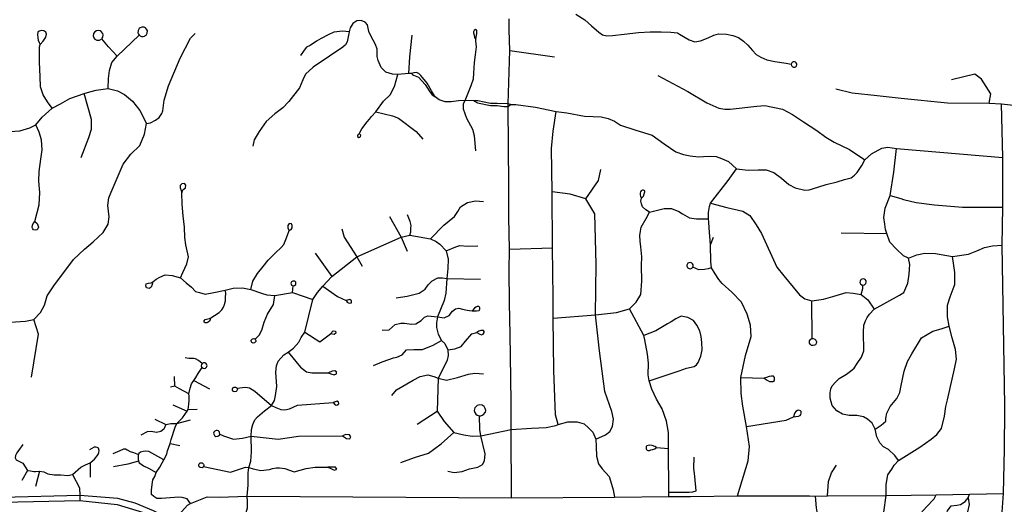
# Model space of a CAD drawing. Header units: millimetres. Extents: x 35 to 72953, y -43 to 70184.
# Tile 110 of 204: x 37897 to 41073, y 41912 to 43474. Entities that reach past the tile are written whole.
import ezdxf

# ---------------------------------------------------------------- set-up
doc = ezdxf.new("R2010")
doc.units = ezdxf.units.MM
doc.layers.add('roads_3', color=3, linetype='Continuous')

msp = doc.modelspace()

# ---------------------------------------------------------------- linework, layer by layer
at = {"layer": 'roads_3'}
for points in [[(39690.41, 43491.89), (39719.71, 43473.83), (39740.68, 43455), (39764.19, 43433.85), (39776.69, 43425.34), (39790.61, 43422.85), (39808.46, 43423.05), (39846.67, 43427.7), (39892.72, 43433.43), (39929.85, 43435.77), (39966.1, 43435.27), (39996.44, 43434.41), (40018.94, 43431.59), (40025.01, 43427.86), (40056.09, 43409.41), (40074.12, 43403.56), (40092.33, 43405.9), (40117.14, 43415.68), (40135.16, 43425.12), (40150.33, 43429.21), (40176.4, 43428.17), (40196.93, 43423.75), (40215.5, 43417.55), (40231.76, 43405.31), (40244.98, 43392.17), (40260.36, 43374.96), (40272.15, 43362.53), (40287.51, 43353.3), (40306.98, 43345.5), (40332.15, 43340.02), (40368.75, 43334.19), (40385.4, 43330.94)], [(38282.01, 43425.02), (38284.04, 43423.2), (38285.45, 43422.25), (38289.31, 43420.64), (38294.55, 43420.16), (38299.03, 43421.22), (38300.65, 43421.97), (38304.14, 43424.57), (38307.04, 43428.56), (38308.1, 43431.31), (38308.38, 43438.3), (38305.79, 43444.3), (38302.04, 43447.97), (38297.94, 43449.97), (38290.83, 43450.49), (38285.42, 43448.52), (38282.2, 43445.97), (38278.57, 43439.74), (38278.2, 43432.56), (38279.04, 43429.7), (38280.03, 43427.69), (38282.01, 43425.02)], [(39160.27, 43300.96), (39152.24, 43301.36), (39116.82, 43297.34), (39098.65, 43299.33), (39077.44, 43305.35), (39063.07, 43320.45), (39052.59, 43342.8), (39049.5, 43355.97), (39049.18, 43378.95), (39044.55, 43394.87), (39029.75, 43422.73), (39022.66, 43436.81), (39018.03, 43457.64), (39010.64, 43466.21), (38998.01, 43472.02), (38984.16, 43471.09), (38971.55, 43462.5), (38962.64, 43448.4), (38959.66, 43435.1), (38952.36, 43402.8), (38947.89, 43393.56), (38938.92, 43385.39), (38896.32, 43356.7), (38843.7, 43321.75), (38818.36, 43299.34), (38810.33, 43281.01), (38798.61, 43254.22), (38764.22, 43210.27), (38745.12, 43190.36), (38719.41, 43170.98), (38691.64, 43146.6), (38669.5, 43114.11), (38653.09, 43087.05), (38648.64, 43066.51)], [(39482.92, 41932.67), (39481.73, 42152.77), (39481.53, 42239.79), (39480.69, 42318.07), (39478.19, 42458.93), (39477, 42561.56), (39475.5, 42665.69), (39476.75, 42734.11), (39474.62, 42836.08), (39473.91, 42939.37), (39472.69, 43194.58), (39472.24, 43203.26), (39477.35, 43375.29), (39475.73, 43441.36), (39474.98, 43476.92)], [(37962.69, 43394.39), (37972.02, 43404.99), (37980.58, 43418.5), (37982.71, 43427.38), (37980.57, 43433.78), (37974.14, 43438.04), (37966.64, 43439.1), (37958.96, 43437.85), (37955.58, 43434.11), (37953.79, 43426.65), (37955.41, 43415.46), (37956.49, 43408.53), (37959.17, 43400.72), (37962.69, 43394.39)], [(38161.08, 43412.44), (38162.96, 43414.69), (38164.72, 43418.04), (38165.6, 43425.74), (38164.29, 43430.24), (38159.31, 43436.34), (38156.33, 43438.08), (38150.34, 43439.44), (38144.77, 43438.62), (38139.17, 43435.36), (38135.21, 43429.8), (38133.98, 43422.51), (38135.76, 43416.28), (38139.23, 43411.85), (38145.15, 43408.51), (38153.52, 43408.24), (38161.08, 43412.44)], [(38182.05, 43252.38), (38183.39, 43284.54), (38185.87, 43310.66), (38194.06, 43336.25), (38211.1, 43356.79), (38282.01, 43425.02)], [(38305.98, 43140.11), (38318.66, 43142.15), (38334.18, 43150.45), (38346.67, 43159.51), (38354.87, 43171.45), (38357.94, 43180.79), (38362.59, 43215.39), (38376.48, 43261.52), (38414.44, 43350.56), (38447.96, 43415.08), (38462.39, 43429.63)], [(38959.66, 43435.1), (38937.31, 43437.71), (38909.83, 43433.86), (38891.82, 43425.31), (38869.05, 43413.39), (38853.45, 43404.85), (38833.22, 43391.24), (38822.22, 43385.82), (38813.75, 43376.17), (38802.68, 43358.72)], [(39152.24, 43301.36), (39155.06, 43354.28), (39162.04, 43424.69)], [(39368.15, 43411.03), (39368.84, 43417.1), (39371.09, 43430.67), (39371.59, 43440.21), (39366.79, 43442.72), (39362.01, 43439.45), (39360.49, 43435.68), (39360.5, 43431.65), (39362.26, 43424.63), (39363.78, 43417.59), (39368.15, 43411.03)], [(38001.65, 43189.04), (37986.08, 43209.92), (37972.14, 43232.47), (37963.91, 43258.41), (37962.28, 43291.63), (37960.64, 43338), (37960.61, 43387.22), (37962.69, 43394.39)], [(38211.1, 43356.79), (38183.32, 43386.87), (38161.08, 43412.44)], [(39368.2, 43051.54), (39363.31, 43100.07), (39357.74, 43119.91), (39338.53, 43155.32), (39328.66, 43185.59), (39328.13, 43203.93), (39333.91, 43213.67), (39352.81, 43262.8), (39360.62, 43284.17), (39361.87, 43302.52), (39363.1, 43336.18), (39366.61, 43361.56), (39370.5, 43386.79), (39367.59, 43406.03), (39368.15, 43411.03)], [(39477.35, 43375.29), (39621.66, 43354.75)], [(40387.27, 43335.49), (40385.95, 43333.15), (40385.4, 43330.94), (40385.83, 43327.02), (40386.72, 43325.17), (40388.28, 43323.29), (40392.58, 43321.08), (40396.59, 43321.15), (40399.83, 43322.68), (40401.28, 43324.02), (40402.75, 43326.34), (40403.46, 43329.16), (40403.1, 43332.58), (40401.54, 43335.54), (40399.08, 43337.68), (40396.22, 43338.78), (40393.52, 43338.92), (40391.66, 43338.53), (40389.72, 43337.65), (40388.14, 43336.44), (40387.27, 43335.49)], [(38992.56, 43106.28), (38993.61, 43110.43), (38999.85, 43122.7), (39016.93, 43145.17), (39024.47, 43153.81), (39031.78, 43162.51), (39045.24, 43177.71), (39070.3, 43211.41), (39091.35, 43232.21), (39105.07, 43259.41), (39116.82, 43297.34)], [(39236.55, 43225.2), (39231.78, 43234.57), (39224.99, 43245.06), (39211.01, 43269.76), (39190.82, 43294.8), (39183.61, 43300.89), (39175.64, 43303.66), (39168.35, 43303.63), (39160.27, 43300.96)], [(39160.27, 43300.96), (39163.97, 43297.41), (39166.51, 43295.57), (39182.61, 43288.96), (39204.79, 43265.54), (39219.83, 43241.42), (39227.05, 43231.73), (39236.55, 43225.2)], [(39954.94, 43294.5), (40051.67, 43242.9), (40112.76, 43206.89), (40151.35, 43188.8), (40171.34, 43185.98), (40188.35, 43185.5), (40274.34, 43195.48), (40300.58, 43197.46), (40357.45, 43185.55), (40389.16, 43168.41), (40425.06, 43144.81), (40468.12, 43116.95), (40497.06, 43095.48), (40523.85, 43079.69), (40573.15, 43055.76), (40622.33, 43022.86)], [(41024.07, 43204.8), (41029.62, 43234.99), (40998.92, 43282.29), (40977.33, 43298.66), (40902.45, 43281.05)], [(37864.81, 43114.33), (37896.71, 43115.96), (37929.52, 43125.78), (37948.95, 43135.5), (37968.89, 43159.73), (38001.65, 43189.04), (38028.04, 43203.38), (38058.74, 43220.09), (38104.86, 43236.04), (38122.89, 43242.32), (38143.05, 43247.49), (38166.26, 43250.71), (38182.05, 43252.38), (38212.23, 43244.59), (38234.91, 43233.23), (38260.99, 43211.39), (38284.58, 43181.74), (38305.98, 43140.11)], [(38094.4, 43030.16), (38119.52, 43094.7), (38127.9, 43121.19), (38128.41, 43152.1), (38104.86, 43236.04)], [(39333.91, 43213.67), (39312.39, 43212.63), (39288.59, 43209.06), (39269.3, 43209.48), (39249.3, 43216.16), (39236.55, 43225.2)], [(40529.48, 43251.22), (40581.72, 43238.41), (40662.07, 43230.5), (40740.1, 43221.33), (40889.5, 43205.98), (41024.07, 43204.8), (41063.65, 43203.61), (41130.55, 43195.42), (41192.57, 43178.66), (41221.76, 43205.67), (41240.62, 43232.18)], [(39361.22, 43212.57), (39333.91, 43213.67)], [(39472.24, 43203.26), (39436.71, 43204.21), (39415.76, 43204.69), (39373.87, 43213.17), (39361.22, 43212.57)], [(39361.22, 43212.57), (39372.98, 43206.24), (39414.97, 43197.74), (39436.56, 43197.24), (39458.72, 43194.21), (39472.69, 43194.58)], [(39472.69, 43194.58), (39479.91, 43200.69), (39472.24, 43203.26)], [(39479.91, 43200.69), (39496.75, 43200.95), (39560.15, 43192.11), (39627.24, 43178.44), (39661.85, 43173.99), (39718.45, 43163.37), (39746.83, 43161.98), (39772.19, 43160.76), (39794.68, 43155.8), (39814.87, 43146.76), (39834.69, 43134.87), (39884.52, 43118.57), (39936.86, 43102.2), (39975.24, 43074.41), (40013.16, 43048.25), (40037.86, 43040.01), (40058.92, 43035.91), (40085.62, 43032.73), (40102.46, 43033.75), (40124.9, 43034.8), (40143, 43033.09), (40160.3, 43027.2), (40182.53, 43016.79), (40208.65, 42993.06), (40246.37, 42989), (40278.15, 42990.8), (40304.57, 42990.12), (40328.85, 42981.44), (40353.69, 42962.98), (40377.27, 42943.29), (40397.99, 42932.11), (40428.71, 42925.03), (40442.63, 42925.4), (40454.06, 42929.14), (40497.96, 42943.21), (40533.11, 42951.28), (40557.57, 42958.91), (40578.1, 42964.79), (40588.8, 42973.33), (40598.07, 42982.22), (40613.06, 43004.26), (40622.33, 43022.86), (40644.16, 43041.78), (40677.22, 43059.91), (40696.94, 43063.01), (40724.34, 43059.27), (41067.32, 43030.52)], [(41112.61, 40517.16), (41110.98, 40585.51), (41104.32, 40732.92), (41094.99, 41015.6), (41087.91, 41273.23), (41082.11, 41393.45), (41082.49, 41471.96), (41080.47, 41523.43), (41070.99, 41596.05), (41064.6, 41656.96), (41063.25, 41677.51), (41061.04, 41711.16), (41058.94, 41743.18), (41059.95, 41781), (41060.76, 41811.19), (41070.11, 41946.42), (41072.83, 42089.03), (41074.1, 42217.17), (41074.24, 42230.64), (41066.11, 42747.56), (41067.38, 42870.33), (41067.32, 43030.52), (41063.65, 43203.61)], [(39045.24, 43177.71), (39098.97, 43163.96), (39117.95, 43156.66), (39175, 43113.52), (39196.51, 43088.9)], [(39633.28, 42169.07), (39625.09, 42200.02), (39619.26, 42343.57), (39617.75, 42511.93), (39617.03, 42579.76), (39615.4, 42738.61), (39614.14, 42918.83), (39612.33, 43058.62), (39617.64, 43114.77), (39627.24, 43178.44)], [(37866.5, 42499.36), (37915.4, 42501.85), (37942.28, 42508.16), (37964.19, 42530.22), (37977.05, 42554.21), (37985.24, 42584.25), (38006.71, 42616.33), (38069.85, 42701.3), (38105.89, 42734.73), (38133.55, 42758.03), (38165.84, 42788.26), (38182.43, 42815.63), (38185.44, 42839.26), (38180.95, 42875.33), (38184.15, 42900.38), (38191.16, 42918.78), (38230.39, 43008.5), (38255.53, 43040.32), (38284.25, 43069.05), (38299.41, 43104.85), (38305.98, 43140.11)], [(37945.51, 42823.2), (37952.8, 42816.96), (37955.3, 42811.63), (37957.27, 42805.41), (37955.49, 42799.9), (37951.74, 42797.06), (37946.21, 42795.82), (37941.39, 42797.23), (37938.89, 42799.72), (37937.09, 42804.69), (37937.92, 42811.59), (37940.13, 42817.66), (37945.51, 42823.2), (37959.82, 42877.76), (37962.01, 42917.39), (37958.78, 42953.28), (37959.12, 42985.26), (37965.16, 43024.89), (37969.6, 43054.73), (37966.72, 43087.25), (37959.03, 43112.3), (37948.95, 43135.5)], [(38992.56, 43106.28), (38989.42, 43105.44), (38986.85, 43103.48), (38985.86, 43100.37), (38986.67, 43097.51), (38990.63, 43094.99), (38993.86, 43095.58), (38996.17, 43097.94), (38996.58, 43101.67), (38992.56, 43106.28)], [(40730.93, 42053.17), (40719.36, 42069.14), (40698.47, 42088.08), (40683.07, 42096.99), (40670.97, 42110.29), (40660.88, 42129.61), (40655.91, 42154.55), (40646.19, 42172.97), (40631.15, 42186.44), (40618.33, 42193.9), (40596.88, 42197.55), (40571.95, 42198.08), (40550.33, 42202.44), (40532.37, 42213), (40517.34, 42230.66), (40510.72, 42253.62), (40511.07, 42271.66), (40512.53, 42284.43), (40517.46, 42294.27), (40527.88, 42305.41), (40540.01, 42317.54), (40563.51, 42331.41), (40576.95, 42340.59), (40587.83, 42350.47), (40598.28, 42365.35), (40611.74, 42386.12), (40619.5, 42406.88), (40618.19, 42467.14), (40619.29, 42489.11), (40625.1, 42503.03), (40630.4, 42513.73), (40637.38, 42524.82), (40652.26, 42541.12), (40734.74, 42586.35), (40748.57, 42595.04), (40761.16, 42624.45), (40765.93, 42654.35), (40766.43, 42670.19), (40767.52, 42685.28), (40763.39, 42705.02), (40747.45, 42713.39), (40724.7, 42734.72), (40702.96, 42757.57), (40694.09, 42784.49), (40689.33, 42797.94), (40687, 42815.52), (40683.94, 42836.31), (40688.73, 42866.7), (40704.65, 42907.05), (40716.4, 42982.34), (40724.34, 43059.27)], [(39722.47, 42896.71), (39763.35, 42955.81), (39771.06, 42991.04)], [(40211.93, 41938.7), (40246.29, 42051.75), (40250.21, 42098.57), (40241.28, 42162.94), (40229.4, 42228.16), (40223.95, 42268.93), (40223.06, 42320.83), (40237.31, 42391.49), (40255.93, 42453.11), (40253.34, 42489.57), (40243.05, 42524.55), (40225.06, 42563.55), (40193.41, 42596.07), (40162.07, 42624.27), (40151.53, 42637.05), (40140.01, 42655.42), (40127.75, 42674.35), (40125.73, 42693.84), (40124.49, 42748.15), (40121.04, 42803.16), (40119.12, 42821.02), (40118.08, 42832.4), (40117.94, 42852.56), (40121.32, 42872.2), (40125.1, 42883.12), (40182.14, 42955.53), (40208.65, 42993.06)], [(38414.92, 42642.31), (38422.86, 42658.78), (38435.59, 42687.57), (38440.67, 42710.11), (38432.99, 42748.46), (38429.34, 42771.9), (38427.68, 42805.36), (38423.96, 42841.78), (38420.38, 42879.61), (38419.69, 42915.62), (38423.17, 42925.36), (38431.25, 42931.91), (38432.25, 42940.45), (38427.7, 42945.97), (38420.12, 42944.96), (38414.07, 42939.93), (38414.58, 42931.9), (38417.46, 42924.08), (38419.69, 42915.62)], [(39722.47, 42896.71), (39672.55, 42912.36), (39614.14, 42918.83)], [(39902.67, 42899.18), (39908.34, 42905.12), (39911.36, 42912.79), (39913.5, 42919.07), (39912.99, 42922.08), (39911.23, 42923.96), (39908.32, 42924.59), (39905.17, 42924.21), (39901.13, 42922.7), (39899.11, 42919.81), (39897.86, 42914.91), (39897.86, 42909.76), (39899.5, 42905.49), (39900.64, 42902.23), (39902.67, 42899.18)], [(40704.65, 42907.05), (40738.45, 42898.01), (40747.88, 42894.27), (40788.2, 42884.65), (40847.02, 42877.87), (40938.12, 42870.33), (41067.38, 42870.33)], [(39222.05, 42767.41), (39264.95, 42811.73), (39299.56, 42839.49), (39309.37, 42855.49), (39318.64, 42870.77), (39340.76, 42884.65), (39367.25, 42890.82), (39392.65, 42888.35)], [(39754.68, 42121.34), (39786.16, 42135.61), (39799.78, 42146.85), (39808.64, 42162.92), (39812.37, 42185.84), (39806.99, 42210.71), (39784.52, 42274.98), (39767.2, 42406.92), (39754.13, 42522.24), (39755.89, 42686.42), (39751.36, 42847.9), (39722.47, 42896.71)], [(39928.56, 42853.34), (39916.21, 42861.03), (39905.72, 42870.82), (39901.92, 42880.49), (39900.28, 42889.28), (39902.67, 42899.18)], [(40125.1, 42883.12), (40177.4, 42869.27), (40229.35, 42857.39), (40252.03, 42842.66), (40272.6, 42812.65), (40289.05, 42785.3), (40338.29, 42676.48), (40361.37, 42648.92), (40391.67, 42612.3), (40411.76, 42587.69), (40429.54, 42574.03), (40451.28, 42567.67)], [(36283.29, 42864.18), (36464.51, 42617.13), (36634.86, 42380.63), (36689.82, 42318.75), (36766.9, 42253.56), (36988.34, 42139.87), (37247.71, 42016.82), (37264.05, 42010.13), (37330.74, 41979.32), (37381.33, 41959.98), (37391.87, 41956.59), (37423.4, 41946.43), (37482.46, 41930.28), (37525.72, 41922.32), (37574.66, 41915.69), (37656.14, 41911.9), (37680.65, 41912.69), (37840.64, 41918.63), (38090.38, 41924.41), (38211.51, 41911.05), (38320.6, 41877.96), (38385.06, 41840.25)], [(38391.71, 41857.44), (38328.69, 41891.17), (38268.66, 41915.42), (38213.6, 41930.26), (38090.8, 41939.83), (37840.36, 41934.02), (37688.47, 41932.56), (37664.25, 41932.3), (37577.34, 41936.94), (37530.35, 41943.18), (37482.77, 41953.64), (37438.25, 41965.31), (37427.38, 41968.76), (37414.47, 41972.87), (37408.97, 41974.62), (37366.97, 41988.67), (37260.65, 42039.02), (36995.2, 42162.62), (36881.26, 42215.62), (36780.25, 42269.43), (36705.09, 42332.09), (36651.74, 42390.75), (36481.04, 42630.04), (36296.04, 42872.92)], [(39155.27, 42779.45), (39157.82, 42790.25), (39158.56, 42802.31), (39159.06, 42811.23), (39156.27, 42823.66), (39147.31, 42845.18)], [(39754.13, 42522.24), (39821.77, 42530.09), (39863.81, 42541.93), (39884.87, 42563.31), (39900.24, 42588.19), (39903.74, 42631.42), (39902.18, 42681.93), (39903.08, 42709.62), (39900.03, 42742.16), (39898.07, 42760.65), (39897.05, 42778.66), (39899.11, 42792.19), (39900.81, 42805.05), (39917.2, 42832.9), (39928.56, 42853.34)], [(39928.56, 42853.34), (39949.7, 42859.67), (39974.94, 42866.1), (39998.81, 42866), (40022.93, 42855.47), (40034.42, 42848.44), (40056.9, 42835.89), (40080.12, 42831.99), (40118.08, 42832.4)], [(38642.15, 42603.98), (38649.14, 42631.42), (38663.59, 42655.98), (38682.03, 42679.09), (38698.57, 42699.49), (38721.3, 42723), (38739.99, 42740), (38748.51, 42749.43), (38755.54, 42765.44), (38760.51, 42779.43), (38766.05, 42794.51), (38771.96, 42798.23), (38775.58, 42803.66), (38775.63, 42811.1), (38772.87, 42816.47), (38765.93, 42817.15), (38761.49, 42811.09), (38761.22, 42801.79), (38766.05, 42794.51)], [(39089.49, 42839.29), (39127.19, 42772.81), (39146.04, 42728.49)], [(38935.47, 42799.77), (38943.07, 42773.65), (38984.01, 42709.37), (39001.2, 42679.25)], [(40546.76, 42786.95), (40694.09, 42784.49)], [(38630.67, 41938.3), (38633.31, 41973.52), (38633.63, 42013.34), (38635.7, 42030.52), (38642.41, 42050.76), (38644.59, 42080.58), (38642.96, 42131.89), (38643.89, 42152.85), (38648.92, 42169.15), (38655.48, 42184.27), (38663.56, 42193.98), (38686.21, 42213.47), (38708.54, 42230.87), (38718.25, 42246.41), (38721.82, 42262.98), (38726.34, 42292.13), (38723.27, 42337.85), (38724.64, 42358.07), (38730.32, 42373.53), (38748.35, 42393.51), (38762.1, 42402.7), (38779.64, 42415.65), (38796.66, 42434.12), (38804.1, 42449.59), (38816.58, 42467.06), (38841.74, 42572.6), (38856.87, 42594.71), (38874.03, 42614.83), (38903.79, 42646), (38984.01, 42709.37), (39127.19, 42772.81), (39155.27, 42779.45), (39222.05, 42767.41), (39239.63, 42758.72), (39251.5, 42750.94), (39271.97, 42728.63), (39278.52, 42702.6), (39278.01, 42672.22), (39274.13, 42639.69), (39271.44, 42592.74), (39265.6, 42569.15), (39244.73, 42516.14), (39241.43, 42496.96), (39241.44, 42481.69), (39246.82, 42460.54), (39257.11, 42439.44), (39267.92, 42429.97), (39277.78, 42409.56), (39278.68, 42391.92), (39275.52, 42376.97), (39265.18, 42353.6), (39246.7, 42318.31), (39243.32, 42211.83), (39265.6, 42178.66), (39296.63, 42143.32), (39329.51, 42136.24), (39356.53, 42131.74), (39383.85, 42132.1), (39481.73, 42152.77)], [(40124.49, 42748.15), (40134.22, 42773.68)], [(38849.71, 42721.84), (38903.79, 42646)], [(39271.97, 42728.63), (39303.48, 42742.08), (39316.33, 42746.16), (39340.62, 42744.41), (39374.69, 42744.73)], [(39476.75, 42734.11), (39615.4, 42738.61)], [(40763.39, 42705.02), (40790.36, 42716.45), (40815.86, 42722), (40850.96, 42720.02), (40905.24, 42710.9), (40957.15, 42718.12), (40984.41, 42729.2), (41008.64, 42739.78), (41034.64, 42745.58), (41066.11, 42747.56)], [(40067.42, 42676.27), (40068.28, 42678.02), (40068.77, 42679.84), (40068.67, 42683.73), (40067.06, 42687.33), (40064.62, 42689.76), (40062.99, 42690.67), (40058.81, 42691.58), (40054.84, 42690.76), (40051.89, 42688.82), (40050.54, 42687.27), (40049.55, 42685.5), (40048.82, 42682.79), (40048.86, 42679.94), (40049.39, 42677.96), (40050.77, 42675.48), (40052.47, 42673.73), (40054.01, 42672.7), (40056.55, 42671.75), (40059.28, 42671.49), (40061.99, 42672), (40064.43, 42673.17), (40065.64, 42674.12), (40066.58, 42675.1), (40067.42, 42676.27)], [(40676.41, 41832.86), (40691.96, 41939.71), (40691.4, 41975.68), (40696.81, 42006.35), (40709.49, 42025.19), (40717.24, 42037.82), (40730.93, 42053.17), (40800.34, 42095.58), (40836.58, 42122.16), (40854.96, 42136.62), (40870.15, 42156.31), (40879.97, 42195.94), (40884.3, 42226.84), (40889.56, 42248.27), (40911.4, 42348.28), (40918.18, 42379.82), (40915.53, 42411.34), (40904.86, 42449.05), (40894.95, 42485.79), (40889.74, 42515.95), (40888.93, 42554.34), (40897.45, 42580.39), (40907.27, 42606.17), (40912.95, 42620.88), (40912.44, 42659.41), (40909.3, 42681.27), (40905.24, 42710.9)], [(40127.75, 42674.35), (40117.47, 42670.55), (40105.68, 42668.58), (40087.47, 42668.12), (40067.42, 42676.27)], [(38326.45, 42629.37), (38323.43, 42620.32), (38320.4, 42612.29), (38314.2, 42607.96), (38306.12, 42609.97), (38303.24, 42615.79), (38304.75, 42622.83), (38312.32, 42625.35), (38320.89, 42625.85), (38326.45, 42629.37), (38336.31, 42638.15), (38349.11, 42644.72), (38366.15, 42651.36), (38388.79, 42649.51), (38414.92, 42642.31), (38433.21, 42626.14), (38451.07, 42611.83), (38463.52, 42597.83), (38476.73, 42594.69), (38494.78, 42589.83), (38523.1, 42594.4), (38559.36, 42602.73), (38585.58, 42608.88), (38614.82, 42609.47), (38642.15, 42603.98), (38676.23, 42592.23), (38693.68, 42586.84), (38720.11, 42585.13), (38776.59, 42594.65), (38841.74, 42572.6)], [(38778.57, 42616.26), (38783.44, 42617.1), (38786.95, 42620.74), (38787.73, 42624.53), (38786.81, 42627.9), (38784.14, 42630.82), (38782.11, 42631.8), (38777.39, 42631.82), (38773.79, 42629.55), (38772.14, 42626.8), (38771.69, 42624.38), (38772.04, 42621.85), (38773.7, 42618.88), (38778.57, 42616.26)], [(39111.35, 42577.81), (39146.6, 42582.95), (39184.8, 42592.4), (39204.24, 42605.74), (39213.7, 42619.43), (39227.43, 42632.23), (39245.1, 42642.37), (39260.64, 42642.03), (39274.13, 42639.69), (39382.69, 42638.19)], [(40616.43, 42618.16), (40621.35, 42619.04), (40626.3, 42623.72), (40627.44, 42628.55), (40626.44, 42632.79), (40623.55, 42636.41), (40619.71, 42638.32), (40613.37, 42637.93), (40611.01, 42636.63), (40609.05, 42634.75), (40607.21, 42631.14), (40606.99, 42626.64), (40608.89, 42622.24), (40613.87, 42618.67), (40616.43, 42618.16)], [(38512.94, 42512.63), (38511.43, 42508.87), (38509.55, 42503.63), (38504.25, 42499.36), (38499.96, 42496.59), (38494.41, 42496.83), (38491.12, 42498.85), (38491.37, 42503.37), (38495.27, 42507.35), (38503.1, 42510.12), (38508.62, 42510.83), (38512.94, 42512.63), (38525.08, 42520.38), (38539.52, 42530.35), (38548.7, 42538.49), (38553.86, 42547.19), (38557.36, 42555.58), (38560.38, 42567.7), (38560.69, 42578.08), (38561.12, 42593.03), (38559.36, 42602.73)], [(38776.59, 42594.65), (38778.57, 42616.26)], [(38874.03, 42614.83), (38921.51, 42582.2), (38949.79, 42569.17), (38952.82, 42563.64), (38958.89, 42560.63), (38966.45, 42561.64), (38966.96, 42568.17), (38961.91, 42572.19), (38949.79, 42569.17)], [(40451.28, 42567.67), (40489.28, 42572.92), (40519.72, 42582.3), (40562.35, 42594.68), (40585.02, 42592.05), (40611.34, 42588.29), (40632.82, 42571), (40652.26, 42541.12)], [(40611.34, 42588.29), (40616.21, 42607.93), (40616.43, 42618.16)], [(38656.26, 42444.2), (38669.22, 42456.86), (38677.24, 42473.75), (38685.62, 42498.63), (38696.13, 42524.4), (38715.21, 42556.03), (38720.11, 42585.13)], [(40453.21, 42446.24), (40451.28, 42567.67)], [(39066.03, 42472.86), (39087.93, 42473.91), (39108.08, 42491.17), (39125.93, 42496.33), (39138.07, 42496.17), (39160.39, 42492.45), (39174.31, 42493.89), (39191.62, 42504.91), (39202.86, 42514.7), (39213.56, 42518.96), (39244.73, 42516.14), (39266.12, 42512.72), (39281.84, 42520.9), (39292.36, 42534.06), (39302.35, 42541.7), (39313.23, 42544.03), (39325.02, 42541.37), (39339.8, 42538.1), (39346.98, 42536.42), (39355.65, 42535.92)], [(39355.65, 42535.92), (39370.37, 42535.54), (39378.58, 42537.16), (39381.08, 42540.53), (39381.25, 42543.38), (39381.25, 42545.15), (39379.82, 42547.81), (39377.49, 42549.42), (39372.67, 42549.23), (39368.39, 42547.45), (39363.93, 42544.43), (39355.65, 42535.92)], [(39990.91, 41936.63), (39990.85, 41950.84), (39989.37, 42091.66), (39989.76, 42143.4), (39982.56, 42180.05), (39969.37, 42219.32), (39951.11, 42250.54), (39935.16, 42282.69), (39926.99, 42309.81), (39923.74, 42329.54), (39924.68, 42366.81), (39921.39, 42395.97), (39913.19, 42442.26), (39909.53, 42456.08), (39863.81, 42541.93)], [(37934.26, 42322.19), (37957.65, 42460.74), (37942.28, 42508.16)], [(39617.75, 42511.93), (39754.13, 42522.24)], [(39926.99, 42309.81), (40023.59, 42342.65), (40047.93, 42350.93), (40072.39, 42356.24), (40079.32, 42361.3), (40085.54, 42369.12), (40093.83, 42389.12), (40097.5, 42409.33), (40097.26, 42433.91), (40094.7, 42453.21), (40090.06, 42470.89), (40081.05, 42489.49), (40069.95, 42504.64), (40051.88, 42514.52), (40030.08, 42518), (40013.48, 42510.17), (39998.01, 42500.28), (39986.52, 42493.16), (39948.19, 42471.52), (39909.53, 42456.08)], [(38816.58, 42467.06), (38865.07, 42435.94), (38899.39, 42461.59), (38907.46, 42470.64), (38915.03, 42469.64), (38916.55, 42463.61), (38911.5, 42459.09), (38899.39, 42461.59)], [(39277.78, 42409.56), (39300.55, 42413.3), (39321.12, 42420.6), (39334.86, 42437.57), (39354.79, 42461.58), (39370.9, 42465.62), (39378.7, 42460.97), (39385.78, 42458.22), (39391.58, 42460.23), (39394.86, 42465.26), (39394.86, 42469.28), (39392.83, 42472.04), (39389.3, 42472.54), (39384.25, 42472.28), (39377.69, 42469.52), (39370.9, 42465.62)], [(40655.91, 42154.55), (40675.1, 42167.37), (40690.29, 42179.42), (40689.91, 42188.53), (40693.74, 42205.67), (40704.35, 42227.37), (40725.94, 42252.58), (40735.62, 42271.87), (40739.63, 42295.21), (40749.66, 42340.6), (40760.44, 42372.15), (40774.51, 42396.62), (40805.96, 42448.41), (40841.94, 42470.2), (40868.94, 42478), (40894.95, 42485.79)], [(38656.26, 42444.2), (38657.74, 42441.94), (38658.3, 42439.55), (38657.94, 42436.74), (38656.55, 42434.29), (38654.01, 42432.37), (38649.91, 42431.75), (38645.89, 42433.6), (38644.07, 42436.11), (38643.45, 42438.79), (38643.77, 42441.22), (38645, 42443.61), (38647.16, 42445.49), (38651.84, 42446.41), (38654.16, 42445.73), (38656.26, 42444.2)], [(39037.91, 42359.48), (39065.75, 42370.84), (39087.16, 42378.85), (39102.15, 42383.84), (39113.4, 42385.8), (39129.82, 42394.17), (39144.44, 42409.99), (39167.47, 42411.25), (39196.03, 42410.56), (39230.12, 42424.63), (39257.11, 42439.44)], [(40453.21, 42446.24), (40456.01, 42446.36), (40461.36, 42444.59), (40465.02, 42440.91), (40466.7, 42436.02), (40465.6, 42429.81), (40463.14, 42426.45), (40460.8, 42424.73), (40456.11, 42423.3), (40452.41, 42423.59), (40450.76, 42424.12), (40447.96, 42425.73), (40446.01, 42427.67), (40444.07, 42431.31), (40444.39, 42439.22), (40448.16, 42444.08), (40453.21, 42446.24)], [(38762.1, 42402.7), (38802.02, 42353.48), (38821.73, 42338.93), (38839.4, 42335.93), (38892.92, 42335.97), (38899.99, 42331.96), (38910.6, 42329.45), (38918.17, 42332.98), (38918.17, 42339.01), (38913.11, 42342.52), (38905.04, 42341), (38892.92, 42335.97)], [(38484.72, 42365.66), (38473.28, 42375.02), (38463.3, 42380.78), (38458.37, 42382.17), (38450.93, 42382.03), (38442.34, 42381.4), (38430.24, 42384.04)], [(38482.74, 42362.68), (38482.04, 42358.73), (38483.18, 42354.59), (38484.81, 42352.43), (38488.46, 42350.19), (38492.74, 42349.78), (38495.42, 42350.56), (38499.47, 42354.09), (38500.55, 42356.5), (38500.91, 42358.79), (38500.7, 42361.09), (38499.53, 42363.98), (38497.29, 42366.5), (38493.96, 42368.16), (38489.48, 42368.28), (38484.72, 42365.66), (38482.74, 42362.68)], [(38324.19, 41975.74), (38326.46, 41990.4), (38332.29, 42000.97), (38336.91, 42014.14), (38348.74, 42031.31), (38356.13, 42045.05), (38361.7, 42055.56), (38370.95, 42073.43), (38373.69, 42084.06), (38381.54, 42107.92), (38385.56, 42120.77), (38397.89, 42160.85), (38403.74, 42171.95), (38422.02, 42190.33), (38436.68, 42211.91), (38439.54, 42217.75), (38442.63, 42234.26), (38443.5, 42246.78), (38443.08, 42260.17), (38442.32, 42268.06), (38446.75, 42286.41), (38451.05, 42300.11), (38458.67, 42311), (38465.05, 42321.14), (38472.79, 42333.58), (38484.81, 42352.43)], [(38397.49, 42292.38), (38396.09, 42324.2)], [(38458.67, 42311), (38508.85, 42283.65)], [(39096.7, 42262.61), (39112.51, 42281.3), (39165.26, 42311.99), (39187.97, 42324.33), (39213, 42329.4), (39232.15, 42324.11), (39246.7, 42318.31), (39272.95, 42312.41), (39309, 42320.79), (39344.52, 42331.66), (39364.16, 42334.16), (39392.72, 42332.59)], [(40223.06, 42320.83), (40298.48, 42318.22)], [(40298.48, 42318.22), (40307.74, 42312.54), (40314.89, 42308.17), (40319.11, 42307.45), (40326.43, 42308), (40330.82, 42311.46), (40331.73, 42315.48), (40330.81, 42321.13), (40327.69, 42324.58), (40321.28, 42324.77), (40314.14, 42324.21), (40305.72, 42320.92), (40298.48, 42318.22)], [(38442.32, 42268.06), (38412.26, 42284.3), (38397.49, 42292.38), (38382.61, 42289.81)], [(38597.33, 42286.5), (38598.02, 42285.21), (38598.66, 42282.4), (38597.45, 42277.82), (38595.22, 42275.44), (38590.23, 42273.98), (38586.04, 42275.32), (38584.19, 42277), (38582.66, 42280.06), (38582.65, 42284.06), (38584.13, 42287.05), (38586.01, 42288.78), (38588.88, 42289.98), (38593.09, 42289.74), (38595.25, 42288.66), (38597.33, 42286.5)], [(38597.33, 42286.5), (38625.36, 42289.53), (38637.48, 42287.54), (38655.16, 42276.5), (38708.54, 42230.87), (38722.47, 42224.03), (38738.51, 42217.77), (38751.39, 42216.51), (38766.78, 42219.3), (38793.03, 42231.38), (38907.64, 42239.5), (38914.71, 42232.48), (38919.76, 42231.48), (38925.82, 42235.5), (38925.31, 42241.52), (38920.26, 42244.04), (38907.64, 42239.5)], [(38390.83, 42232.09), (38436.68, 42211.91)], [(38439.54, 42217.75), (38468.95, 42219.04)], [(39178.87, 42170.45), (39243.32, 42211.83)], [(39398.59, 42208.51), (39399.65, 42214.53), (39398.45, 42221.13), (39394.55, 42227.27), (39388.07, 42231.6), (39379.23, 42232.77), (39371.93, 42230.31), (39367.44, 42226.56), (39364.69, 42222.3), (39363, 42214.08), (39364.23, 42208.06), (39367.5, 42202.66), (39372.32, 42198.75), (39379.38, 42196.5), (39384.41, 42196.66), (39392.09, 42199.88), (39398.59, 42208.51)], [(40392.83, 42194.3), (40400.24, 42194.78), (40408.78, 42195.82), (40413.97, 42198.01), (40416.55, 42201.24), (40417.58, 42205.49), (40417.45, 42210.52), (40415.64, 42213.35), (40409.55, 42215.02), (40405.28, 42214.12), (40399.84, 42210.89), (40396.34, 42206.63), (40394.41, 42200.96), (40392.83, 42194.3)], [(38332.43, 42186.28), (38368.43, 42169.15), (38384.18, 42172.72), (38403.74, 42171.95)], [(38403.74, 42171.95), (38447.65, 42183.82)], [(39277.48, 42018.78), (39298.52, 42014.34), (39323.5, 42017.73), (39347.29, 42026.04), (39374.73, 42031.45), (39389, 42040), (39396.14, 42052.09), (39398.44, 42074.12), (39383.85, 42132.1), (39380.33, 42152.9), (39379.38, 42196.5)], [(39481.73, 42152.77), (39547.09, 42157.37), (39594.56, 42159.92), (39625.6, 42165.98), (39633.28, 42169.07), (39664.6, 42177.44), (39694.35, 42177.34), (39716.83, 42170.82), (39732.49, 42157.27), (39745.38, 42144.72), (39754.68, 42121.34), (39756.02, 42098.37), (39757.56, 42066.58), (39763.64, 42042.21), (39775.27, 42026.15), (39798.27, 42001.54), (39805.87, 41976.42), (39811.18, 41958.33), (39815.5, 41934.86)], [(40241.28, 42162.94), (40369.04, 42182.64), (40392.83, 42194.3)], [(38368.43, 42169.15), (38361.16, 42153.54), (38351.45, 42146.75), (38337.43, 42143.72), (38320.52, 42146.22), (38307.43, 42145.59), (38287.22, 42135.17)], [(38541.77, 42137.93), (38541.58, 42143.33), (38540, 42146.31), (38537.76, 42148.44), (38534.08, 42149.97), (38530.72, 42150.07), (38525.74, 42147.85), (38523.05, 42144.28), (38522.23, 42141.05), (38522.6, 42137.49), (38524.57, 42133.88), (38526.04, 42132.48), (38529.62, 42130.73), (38535.32, 42130.93), (38539.39, 42133.54), (38540.63, 42135.17), (38541.77, 42137.93)], [(38541.77, 42137.93), (38553.59, 42132.87), (38586.29, 42121.69), (38615.17, 42124.77), (38642.96, 42131.89), (38730.75, 42122.23), (38795.74, 42131.83), (38938.02, 42132.5), (38951.15, 42123.47), (38961.75, 42122.97), (38964.78, 42129), (38960.23, 42135.54), (38948.61, 42136.52), (38938.02, 42132.5)], [(39126.5, 42046.24), (39169.76, 42062.24), (39215.69, 42076.86), (39256.07, 42106.53), (39296.63, 42143.32)], [(37906.88, 42104.04), (37892.28, 42084.76), (37886.88, 42077.69), (37882.66, 42069.58), (37882.32, 42061.86), (37885.41, 42054.94), (37907.24, 42044.14), (37921.31, 42020.72), (37931.07, 42019.34), (37942.62, 42017.81), (37947.71, 42017.21), (37960.31, 42018.29), (37973.94, 42016.92), (37987.6, 42009.47), (38008.15, 42006.69), (38029.39, 42006.58), (38051.49, 42004.97), (38067.27, 42007.48), (38089.27, 41964.41), (38090.8, 41939.83), (38090.38, 41924.41)], [(38067.27, 42007.48), (38093.88, 42031.76), (38109.34, 42039.26), (38123.79, 42044.96), (38137.99, 42057.37), (38149.65, 42071.87), (38151.48, 42078.49), (38152.68, 42085.56), (38150.33, 42092.31), (38146.66, 42095.07), (38141.68, 42096.38), (38136.75, 42096.22), (38121.68, 42087.68)], [(38198.31, 42075.25), (38220.78, 42085.31), (38232.01, 42090.09), (38238.32, 42090.35), (38243.13, 42087.59), (38253.1, 42082.19), (38263.96, 42078.43), (38279.41, 42072.21)], [(38361.7, 42055.56), (38313.68, 42081.5), (38303.78, 42083.45), (38295.22, 42082.2), (38285.94, 42079.71), (38280.94, 42075.97), (38279.41, 42072.21), (38278.62, 42070.29), (38278.27, 42063.71), (38278.45, 42057.85), (38279.71, 42050.74), (38281.67, 42045.24), (38287.03, 42042.04), (38295.97, 42036), (38311.86, 42028.2), (38336.91, 42014.14)], [(38381.54, 42107.92), (38413.4, 42101.44)], [(39950.75, 42094.59), (39945.11, 42098.25), (39936.45, 42100.85), (39927.31, 42102.3), (39919.97, 42100.01), (39917.84, 42097.74), (39917.2, 42094.49), (39917.2, 42090.76), (39918.84, 42088), (39920.63, 42086.37), (39922.59, 42085.56), (39927.98, 42085.73), (39932.87, 42086.87), (39938.43, 42088.5), (39945.12, 42090.46), (39950.75, 42094.59)], [(39950.75, 42094.59), (39989.37, 42091.66)], [(38279.71, 42050.74), (38244.96, 42041.4), (38199.44, 42032.48)], [(39990.85, 41950.84), (40006, 41950.41), (40037.39, 41950.44), (40056.55, 41950.46), (40067.85, 41951.62), (40078.33, 41955.12), (40074.36, 42001.42), (40071.48, 42028.59), (40072.37, 42064.19)], [(37921.31, 42020.72), (37903.27, 41987.97)], [(37960.31, 42018.29), (37947.78, 41969.38)], [(38123.79, 42044.96), (38123.85, 41999.63)], [(38489.92, 42033.94), (38487.99, 42031.34), (38485.39, 42029.74), (38478.73, 42029.97), (38475.66, 42032.45), (38474.34, 42034.98), (38474.18, 42039.5), (38475.75, 42042.68), (38478.88, 42045.11), (38483.51, 42045.78), (38485.45, 42045.26), (38487.82, 42043.83), (38489.63, 42041.64), (38490.6, 42038.94), (38490.66, 42036.51), (38489.92, 42033.94)], [(38489.92, 42033.94), (38576.23, 42014.87), (38624.95, 42031.26), (38635.7, 42030.52), (38649.6, 42026.12), (38674.54, 42021.24), (38702.31, 42024.28), (38712, 42026.83), (38724.26, 42029.45), (38734.34, 42029.61), (38751.79, 42026.83), (38782.09, 42016.8), (38820.46, 42026.88), (38849.23, 42031.43), (38890.12, 42031.96), (38899.73, 42026.95), (38906.29, 42023.94), (38911.85, 42021.93), (38919.42, 42024.95), (38915.38, 42030.98), (38909.32, 42031.48), (38890.12, 42031.96)], [(40501.87, 41939.53), (40506, 41984.75), (40515.14, 42013.18), (40531.43, 42037.77)], [(38447.47, 41914.49), (38436.39, 41929.58), (38421.21, 41934.19), (38410.32, 41934.36), (38368.01, 41931.45), (38354.45, 41930.76), (38339.37, 41930.56), (38329.36, 41936.51), (38321.5, 41943.85), (38322.3, 41957.32), (38324.19, 41975.74)], [(38385.06, 41840.25), (38391.71, 41857.44), (38437.38, 41908.94), (38447.47, 41914.49), (38501.41, 41936.19), (38540.3, 41935.22), (38630.67, 41938.3), (39482.92, 41932.67), (39815.5, 41934.86), (39990.91, 41936.63), (40060.03, 41936.44), (40211.93, 41938.7), (40443.8, 41938.73), (40462.42, 41938.37), (40501.87, 41939.53), (40691.96, 41939.71), (40852.8, 41942.39), (40960.48, 41944.85), (41070.11, 41946.42)], [(38535.05, 41835.61), (38543.13, 41841.13), (38559.28, 41848.19), (38575.43, 41853.22), (38597.62, 41858.77), (38612.76, 41868.32), (38627.39, 41884.92), (38631.92, 41900.51), (38631.79, 41922.31), (38630.67, 41938.3)], [(40462.42, 41938.37), (40465.29, 41900.66), (40468.66, 41881.4), (40491.25, 41837.08)], [(40791.98, 41706.98), (40777.06, 41718.9), (40770.26, 41740.03), (40769.7, 41757.54), (40777.04, 41783.75), (40785.09, 41822.15), (40788.72, 41856.06), (40795.31, 41870.83), (40802.8, 41882.87), (40821.47, 41903.85), (40846.17, 41928.85), (40852.8, 41942.39)], [(40850.52, 41773.37), (40862.39, 41822.6), (40880.3, 41856.51), (40889.32, 41890.31), (40901.13, 41907.02), (40919.08, 41909.05), (40931.35, 41910.7), (40946.73, 41920.56), (40956.21, 41932.05), (40960.48, 41944.85)], [(40956.21, 41932.05), (40959.34, 41911.28), (40954.24, 41887.75), (40954.72, 41864.49)]]:
    msp.add_lwpolyline(points, dxfattribs=at)

doc.saveas('drawing.dxf')
